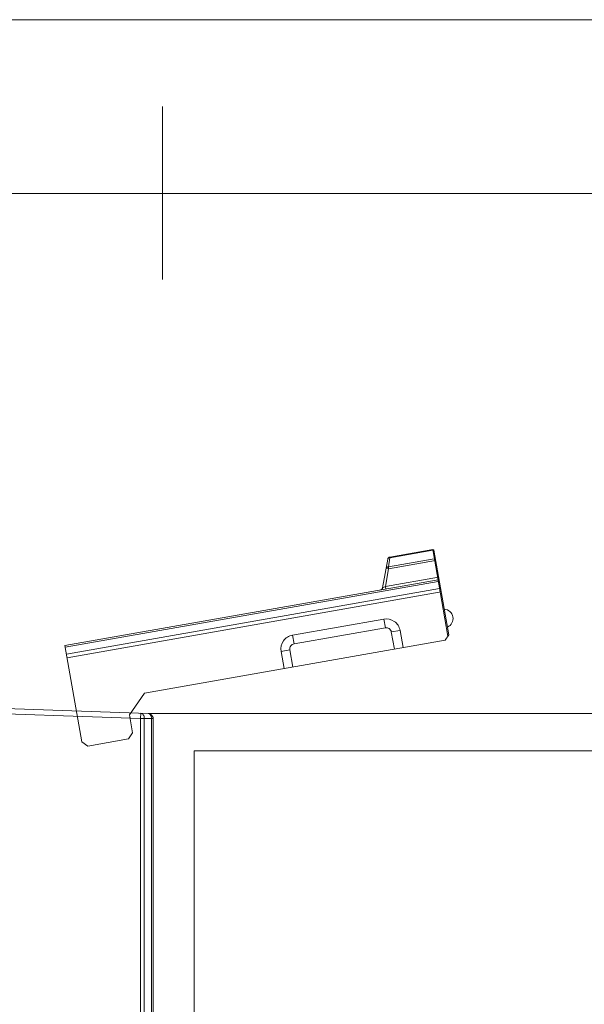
# Model space of a CAD drawing. Header units: millimetres. Extents: x -371 to 373, y -280 to 256.
# Tile 79 of 103: x -22 to 33, y 160 to 256. Entities that reach past the tile are written whole.
import ezdxf
from ezdxf.lldxf.tags import DXFTag

# ---------------------------------------------------------------- set-up
doc = ezdxf.new("R2010")
doc.units = ezdxf.units.MM
doc.header["$MEASUREMENT"] = 0
doc.layers.add('layer 1', color=7, linetype='Continuous')
tags = doc.linetypes.add('New Line123', pattern=[1.5, 1, -0.5]).pattern_tags.tags
tags[6:7] = [DXFTag(74, 4), DXFTag(75, 0), DXFTag(340, '0'), DXFTag(46, 1.0), DXFTag(50, 0.0), DXFTag(44, 0.0), DXFTag(45, 0.0)]
tags[4:5] = [DXFTag(74, 4), DXFTag(75, 0), DXFTag(340, '0'), DXFTag(46, 1.0), DXFTag(50, 0.0), DXFTag(44, 0.0), DXFTag(45, 0.0)]
tags = doc.linetypes.add('New Line129', pattern=[0.8, 0.5, -0.3]).pattern_tags.tags
tags[6:7] = [DXFTag(74, 4), DXFTag(75, 0), DXFTag(340, '0'), DXFTag(46, 1.0), DXFTag(50, 0.0), DXFTag(44, 0.0), DXFTag(45, 0.0)]
tags[4:5] = [DXFTag(74, 4), DXFTag(75, 0), DXFTag(340, '0'), DXFTag(46, 1.0), DXFTag(50, 0.0), DXFTag(44, 0.0), DXFTag(45, 0.0)]
tags = doc.linetypes.add('New Line13', pattern=[1.5, 1, -0.5]).pattern_tags.tags
tags[6:7] = [DXFTag(74, 4), DXFTag(75, 0), DXFTag(340, '0'), DXFTag(46, 1.0), DXFTag(50, 0.0), DXFTag(44, 0.0), DXFTag(45, 0.0)]
tags[4:5] = [DXFTag(74, 4), DXFTag(75, 0), DXFTag(340, '0'), DXFTag(46, 1.0), DXFTag(50, 0.0), DXFTag(44, 0.0), DXFTag(45, 0.0)]
tags = doc.linetypes.add('New Line130', pattern=[0.8, 0.5, -0.3]).pattern_tags.tags
tags[6:7] = [DXFTag(74, 4), DXFTag(75, 0), DXFTag(340, '0'), DXFTag(46, 1.0), DXFTag(50, 0.0), DXFTag(44, 0.0), DXFTag(45, 0.0)]
tags[4:5] = [DXFTag(74, 4), DXFTag(75, 0), DXFTag(340, '0'), DXFTag(46, 1.0), DXFTag(50, 0.0), DXFTag(44, 0.0), DXFTag(45, 0.0)]
tags = doc.linetypes.add('New Line131', pattern=[0.8, 0.5, -0.3]).pattern_tags.tags
tags[6:7] = [DXFTag(74, 4), DXFTag(75, 0), DXFTag(340, '0'), DXFTag(46, 1.0), DXFTag(50, 0.0), DXFTag(44, 0.0), DXFTag(45, 0.0)]
tags[4:5] = [DXFTag(74, 4), DXFTag(75, 0), DXFTag(340, '0'), DXFTag(46, 1.0), DXFTag(50, 0.0), DXFTag(44, 0.0), DXFTag(45, 0.0)]
tags = doc.linetypes.add('New Line132', pattern=[0.8, 0.5, -0.3]).pattern_tags.tags
tags[6:7] = [DXFTag(74, 4), DXFTag(75, 0), DXFTag(340, '0'), DXFTag(46, 1.0), DXFTag(50, 0.0), DXFTag(44, 0.0), DXFTag(45, 0.0)]
tags[4:5] = [DXFTag(74, 4), DXFTag(75, 0), DXFTag(340, '0'), DXFTag(46, 1.0), DXFTag(50, 0.0), DXFTag(44, 0.0), DXFTag(45, 0.0)]
tags = doc.linetypes.add('New Line133', pattern=[0.8, 0.5, -0.3]).pattern_tags.tags
tags[6:7] = [DXFTag(74, 4), DXFTag(75, 0), DXFTag(340, '0'), DXFTag(46, 1.0), DXFTag(50, 0.0), DXFTag(44, 0.0), DXFTag(45, 0.0)]
tags[4:5] = [DXFTag(74, 4), DXFTag(75, 0), DXFTag(340, '0'), DXFTag(46, 1.0), DXFTag(50, 0.0), DXFTag(44, 0.0), DXFTag(45, 0.0)]
tags = doc.linetypes.add('New Line134', pattern=[0.8, 0.5, -0.3]).pattern_tags.tags
tags[6:7] = [DXFTag(74, 4), DXFTag(75, 0), DXFTag(340, '0'), DXFTag(46, 1.0), DXFTag(50, 0.0), DXFTag(44, 0.0), DXFTag(45, 0.0)]
tags[4:5] = [DXFTag(74, 4), DXFTag(75, 0), DXFTag(340, '0'), DXFTag(46, 1.0), DXFTag(50, 0.0), DXFTag(44, 0.0), DXFTag(45, 0.0)]
tags = doc.linetypes.add('New Line135', pattern=[0.8, 0.5, -0.3]).pattern_tags.tags
tags[6:7] = [DXFTag(74, 4), DXFTag(75, 0), DXFTag(340, '0'), DXFTag(46, 1.0), DXFTag(50, 0.0), DXFTag(44, 0.0), DXFTag(45, 0.0)]
tags[4:5] = [DXFTag(74, 4), DXFTag(75, 0), DXFTag(340, '0'), DXFTag(46, 1.0), DXFTag(50, 0.0), DXFTag(44, 0.0), DXFTag(45, 0.0)]
tags = doc.linetypes.add('New Line136', pattern=[0.8, 0.5, -0.3]).pattern_tags.tags
tags[6:7] = [DXFTag(74, 4), DXFTag(75, 0), DXFTag(340, '0'), DXFTag(46, 1.0), DXFTag(50, 0.0), DXFTag(44, 0.0), DXFTag(45, 0.0)]
tags[4:5] = [DXFTag(74, 4), DXFTag(75, 0), DXFTag(340, '0'), DXFTag(46, 1.0), DXFTag(50, 0.0), DXFTag(44, 0.0), DXFTag(45, 0.0)]
tags = doc.linetypes.add('New Line137', pattern=[0.8, 0.5, -0.3]).pattern_tags.tags
tags[6:7] = [DXFTag(74, 4), DXFTag(75, 0), DXFTag(340, '0'), DXFTag(46, 1.0), DXFTag(50, 0.0), DXFTag(44, 0.0), DXFTag(45, 0.0)]
tags[4:5] = [DXFTag(74, 4), DXFTag(75, 0), DXFTag(340, '0'), DXFTag(46, 1.0), DXFTag(50, 0.0), DXFTag(44, 0.0), DXFTag(45, 0.0)]
tags = doc.linetypes.add('New Line138', pattern=[0.8, 0.5, -0.3]).pattern_tags.tags
tags[6:7] = [DXFTag(74, 4), DXFTag(75, 0), DXFTag(340, '0'), DXFTag(46, 1.0), DXFTag(50, 0.0), DXFTag(44, 0.0), DXFTag(45, 0.0)]
tags[4:5] = [DXFTag(74, 4), DXFTag(75, 0), DXFTag(340, '0'), DXFTag(46, 1.0), DXFTag(50, 0.0), DXFTag(44, 0.0), DXFTag(45, 0.0)]
tags = doc.linetypes.add('New Line139', pattern=[0.8, 0.5, -0.3]).pattern_tags.tags
tags[6:7] = [DXFTag(74, 4), DXFTag(75, 0), DXFTag(340, '0'), DXFTag(46, 1.0), DXFTag(50, 0.0), DXFTag(44, 0.0), DXFTag(45, 0.0)]
tags[4:5] = [DXFTag(74, 4), DXFTag(75, 0), DXFTag(340, '0'), DXFTag(46, 1.0), DXFTag(50, 0.0), DXFTag(44, 0.0), DXFTag(45, 0.0)]
tags = doc.linetypes.add('New Line140', pattern=[0.8, 0.5, -0.3]).pattern_tags.tags
tags[6:7] = [DXFTag(74, 4), DXFTag(75, 0), DXFTag(340, '0'), DXFTag(46, 1.0), DXFTag(50, 0.0), DXFTag(44, 0.0), DXFTag(45, 0.0)]
tags[4:5] = [DXFTag(74, 4), DXFTag(75, 0), DXFTag(340, '0'), DXFTag(46, 1.0), DXFTag(50, 0.0), DXFTag(44, 0.0), DXFTag(45, 0.0)]
tags = doc.linetypes.add('New Line141', pattern=[0.8, 0.5, -0.3]).pattern_tags.tags
tags[6:7] = [DXFTag(74, 4), DXFTag(75, 0), DXFTag(340, '0'), DXFTag(46, 1.0), DXFTag(50, 0.0), DXFTag(44, 0.0), DXFTag(45, 0.0)]
tags[4:5] = [DXFTag(74, 4), DXFTag(75, 0), DXFTag(340, '0'), DXFTag(46, 1.0), DXFTag(50, 0.0), DXFTag(44, 0.0), DXFTag(45, 0.0)]
tags = doc.linetypes.add('New Line142', pattern=[0.8, 0.5, -0.3]).pattern_tags.tags
tags[6:7] = [DXFTag(74, 4), DXFTag(75, 0), DXFTag(340, '0'), DXFTag(46, 1.0), DXFTag(50, 0.0), DXFTag(44, 0.0), DXFTag(45, 0.0)]
tags[4:5] = [DXFTag(74, 4), DXFTag(75, 0), DXFTag(340, '0'), DXFTag(46, 1.0), DXFTag(50, 0.0), DXFTag(44, 0.0), DXFTag(45, 0.0)]
tags = doc.linetypes.add('New Line143', pattern=[0.8, 0.5, -0.3]).pattern_tags.tags
tags[6:7] = [DXFTag(74, 4), DXFTag(75, 0), DXFTag(340, '0'), DXFTag(46, 1.0), DXFTag(50, 0.0), DXFTag(44, 0.0), DXFTag(45, 0.0)]
tags[4:5] = [DXFTag(74, 4), DXFTag(75, 0), DXFTag(340, '0'), DXFTag(46, 1.0), DXFTag(50, 0.0), DXFTag(44, 0.0), DXFTag(45, 0.0)]
tags = doc.linetypes.add('New Line144', pattern=[0.8, 0.5, -0.3]).pattern_tags.tags
tags[6:7] = [DXFTag(74, 4), DXFTag(75, 0), DXFTag(340, '0'), DXFTag(46, 1.0), DXFTag(50, 0.0), DXFTag(44, 0.0), DXFTag(45, 0.0)]
tags[4:5] = [DXFTag(74, 4), DXFTag(75, 0), DXFTag(340, '0'), DXFTag(46, 1.0), DXFTag(50, 0.0), DXFTag(44, 0.0), DXFTag(45, 0.0)]
tags = doc.linetypes.add('New Line145', pattern=[0.7, 0.2, -0.5]).pattern_tags.tags
tags[6:7] = [DXFTag(74, 4), DXFTag(75, 0), DXFTag(340, '0'), DXFTag(46, 1.0), DXFTag(50, 0.0), DXFTag(44, 0.0), DXFTag(45, 0.0)]
tags[4:5] = [DXFTag(74, 4), DXFTag(75, 0), DXFTag(340, '0'), DXFTag(46, 1.0), DXFTag(50, 0.0), DXFTag(44, 0.0), DXFTag(45, 0.0)]
tags = doc.linetypes.add('New Line146', pattern=[0.8, 0.5, -0.3]).pattern_tags.tags
tags[6:7] = [DXFTag(74, 4), DXFTag(75, 0), DXFTag(340, '0'), DXFTag(46, 1.0), DXFTag(50, 0.0), DXFTag(44, 0.0), DXFTag(45, 0.0)]
tags[4:5] = [DXFTag(74, 4), DXFTag(75, 0), DXFTag(340, '0'), DXFTag(46, 1.0), DXFTag(50, 0.0), DXFTag(44, 0.0), DXFTag(45, 0.0)]
tags = doc.linetypes.add('New Line147', pattern=[0.7, 0.2, -0.5]).pattern_tags.tags
tags[6:7] = [DXFTag(74, 4), DXFTag(75, 0), DXFTag(340, '0'), DXFTag(46, 1.0), DXFTag(50, 0.0), DXFTag(44, 0.0), DXFTag(45, 0.0)]
tags[4:5] = [DXFTag(74, 4), DXFTag(75, 0), DXFTag(340, '0'), DXFTag(46, 1.0), DXFTag(50, 0.0), DXFTag(44, 0.0), DXFTag(45, 0.0)]
tags = doc.linetypes.add('New Line148', pattern=[0.8, 0.5, -0.3]).pattern_tags.tags
tags[6:7] = [DXFTag(74, 4), DXFTag(75, 0), DXFTag(340, '0'), DXFTag(46, 1.0), DXFTag(50, 0.0), DXFTag(44, 0.0), DXFTag(45, 0.0)]
tags[4:5] = [DXFTag(74, 4), DXFTag(75, 0), DXFTag(340, '0'), DXFTag(46, 1.0), DXFTag(50, 0.0), DXFTag(44, 0.0), DXFTag(45, 0.0)]
tags = doc.linetypes.add('New Line149', pattern=[0.8, 0.5, -0.3]).pattern_tags.tags
tags[6:7] = [DXFTag(74, 4), DXFTag(75, 0), DXFTag(340, '0'), DXFTag(46, 1.0), DXFTag(50, 0.0), DXFTag(44, 0.0), DXFTag(45, 0.0)]
tags[4:5] = [DXFTag(74, 4), DXFTag(75, 0), DXFTag(340, '0'), DXFTag(46, 1.0), DXFTag(50, 0.0), DXFTag(44, 0.0), DXFTag(45, 0.0)]
tags = doc.linetypes.add('New Line150', pattern=[0.8, 0.5, -0.3]).pattern_tags.tags
tags[6:7] = [DXFTag(74, 4), DXFTag(75, 0), DXFTag(340, '0'), DXFTag(46, 1.0), DXFTag(50, 0.0), DXFTag(44, 0.0), DXFTag(45, 0.0)]
tags[4:5] = [DXFTag(74, 4), DXFTag(75, 0), DXFTag(340, '0'), DXFTag(46, 1.0), DXFTag(50, 0.0), DXFTag(44, 0.0), DXFTag(45, 0.0)]
tags = doc.linetypes.add('New Line151', pattern=[0.8, 0.5, -0.3]).pattern_tags.tags
tags[6:7] = [DXFTag(74, 4), DXFTag(75, 0), DXFTag(340, '0'), DXFTag(46, 1.0), DXFTag(50, 0.0), DXFTag(44, 0.0), DXFTag(45, 0.0)]
tags[4:5] = [DXFTag(74, 4), DXFTag(75, 0), DXFTag(340, '0'), DXFTag(46, 1.0), DXFTag(50, 0.0), DXFTag(44, 0.0), DXFTag(45, 0.0)]
tags = doc.linetypes.add('New Line152', pattern=[0.8, 0.5, -0.3]).pattern_tags.tags
tags[6:7] = [DXFTag(74, 4), DXFTag(75, 0), DXFTag(340, '0'), DXFTag(46, 1.0), DXFTag(50, 0.0), DXFTag(44, 0.0), DXFTag(45, 0.0)]
tags[4:5] = [DXFTag(74, 4), DXFTag(75, 0), DXFTag(340, '0'), DXFTag(46, 1.0), DXFTag(50, 0.0), DXFTag(44, 0.0), DXFTag(45, 0.0)]
tags = doc.linetypes.add('New Line153', pattern=[0.8, 0.5, -0.3]).pattern_tags.tags
tags[6:7] = [DXFTag(74, 4), DXFTag(75, 0), DXFTag(340, '0'), DXFTag(46, 1.0), DXFTag(50, 0.0), DXFTag(44, 0.0), DXFTag(45, 0.0)]
tags[4:5] = [DXFTag(74, 4), DXFTag(75, 0), DXFTag(340, '0'), DXFTag(46, 1.0), DXFTag(50, 0.0), DXFTag(44, 0.0), DXFTag(45, 0.0)]
tags = doc.linetypes.add('New Line154', pattern=[0.8, 0.5, -0.3]).pattern_tags.tags
tags[6:7] = [DXFTag(74, 4), DXFTag(75, 0), DXFTag(340, '0'), DXFTag(46, 1.0), DXFTag(50, 0.0), DXFTag(44, 0.0), DXFTag(45, 0.0)]
tags[4:5] = [DXFTag(74, 4), DXFTag(75, 0), DXFTag(340, '0'), DXFTag(46, 1.0), DXFTag(50, 0.0), DXFTag(44, 0.0), DXFTag(45, 0.0)]
tags = doc.linetypes.add('New Line155', pattern=[0.8, 0.5, -0.3]).pattern_tags.tags
tags[6:7] = [DXFTag(74, 4), DXFTag(75, 0), DXFTag(340, '0'), DXFTag(46, 1.0), DXFTag(50, 0.0), DXFTag(44, 0.0), DXFTag(45, 0.0)]
tags[4:5] = [DXFTag(74, 4), DXFTag(75, 0), DXFTag(340, '0'), DXFTag(46, 1.0), DXFTag(50, 0.0), DXFTag(44, 0.0), DXFTag(45, 0.0)]
tags = doc.linetypes.add('New Line156', pattern=[0.8, 0.5, -0.3]).pattern_tags.tags
tags[6:7] = [DXFTag(74, 4), DXFTag(75, 0), DXFTag(340, '0'), DXFTag(46, 1.0), DXFTag(50, 0.0), DXFTag(44, 0.0), DXFTag(45, 0.0)]
tags[4:5] = [DXFTag(74, 4), DXFTag(75, 0), DXFTag(340, '0'), DXFTag(46, 1.0), DXFTag(50, 0.0), DXFTag(44, 0.0), DXFTag(45, 0.0)]
tags = doc.linetypes.add('New Line157', pattern=[0.8, 0.5, -0.3]).pattern_tags.tags
tags[6:7] = [DXFTag(74, 4), DXFTag(75, 0), DXFTag(340, '0'), DXFTag(46, 1.0), DXFTag(50, 0.0), DXFTag(44, 0.0), DXFTag(45, 0.0)]
tags[4:5] = [DXFTag(74, 4), DXFTag(75, 0), DXFTag(340, '0'), DXFTag(46, 1.0), DXFTag(50, 0.0), DXFTag(44, 0.0), DXFTag(45, 0.0)]
tags = doc.linetypes.add('New Line158', pattern=[0.8, 0.5, -0.3]).pattern_tags.tags
tags[6:7] = [DXFTag(74, 4), DXFTag(75, 0), DXFTag(340, '0'), DXFTag(46, 1.0), DXFTag(50, 0.0), DXFTag(44, 0.0), DXFTag(45, 0.0)]
tags[4:5] = [DXFTag(74, 4), DXFTag(75, 0), DXFTag(340, '0'), DXFTag(46, 1.0), DXFTag(50, 0.0), DXFTag(44, 0.0), DXFTag(45, 0.0)]
tags = doc.linetypes.add('New Line159', pattern=[0.8, 0.5, -0.3]).pattern_tags.tags
tags[6:7] = [DXFTag(74, 4), DXFTag(75, 0), DXFTag(340, '0'), DXFTag(46, 1.0), DXFTag(50, 0.0), DXFTag(44, 0.0), DXFTag(45, 0.0)]
tags[4:5] = [DXFTag(74, 4), DXFTag(75, 0), DXFTag(340, '0'), DXFTag(46, 1.0), DXFTag(50, 0.0), DXFTag(44, 0.0), DXFTag(45, 0.0)]
tags = doc.linetypes.add('New Line160', pattern=[0.8, 0.5, -0.3]).pattern_tags.tags
tags[6:7] = [DXFTag(74, 4), DXFTag(75, 0), DXFTag(340, '0'), DXFTag(46, 1.0), DXFTag(50, 0.0), DXFTag(44, 0.0), DXFTag(45, 0.0)]
tags[4:5] = [DXFTag(74, 4), DXFTag(75, 0), DXFTag(340, '0'), DXFTag(46, 1.0), DXFTag(50, 0.0), DXFTag(44, 0.0), DXFTag(45, 0.0)]
tags = doc.linetypes.add('New Line161', pattern=[0.8, 0.5, -0.3]).pattern_tags.tags
tags[6:7] = [DXFTag(74, 4), DXFTag(75, 0), DXFTag(340, '0'), DXFTag(46, 1.0), DXFTag(50, 0.0), DXFTag(44, 0.0), DXFTag(45, 0.0)]
tags[4:5] = [DXFTag(74, 4), DXFTag(75, 0), DXFTag(340, '0'), DXFTag(46, 1.0), DXFTag(50, 0.0), DXFTag(44, 0.0), DXFTag(45, 0.0)]
tags = doc.linetypes.add('New Line162', pattern=[0.8, 0.5, -0.3]).pattern_tags.tags
tags[6:7] = [DXFTag(74, 4), DXFTag(75, 0), DXFTag(340, '0'), DXFTag(46, 1.0), DXFTag(50, 0.0), DXFTag(44, 0.0), DXFTag(45, 0.0)]
tags[4:5] = [DXFTag(74, 4), DXFTag(75, 0), DXFTag(340, '0'), DXFTag(46, 1.0), DXFTag(50, 0.0), DXFTag(44, 0.0), DXFTag(45, 0.0)]
tags = doc.linetypes.add('New Line163', pattern=[0.8, 0.5, -0.3]).pattern_tags.tags
tags[6:7] = [DXFTag(74, 4), DXFTag(75, 0), DXFTag(340, '0'), DXFTag(46, 1.0), DXFTag(50, 0.0), DXFTag(44, 0.0), DXFTag(45, 0.0)]
tags[4:5] = [DXFTag(74, 4), DXFTag(75, 0), DXFTag(340, '0'), DXFTag(46, 1.0), DXFTag(50, 0.0), DXFTag(44, 0.0), DXFTag(45, 0.0)]
tags = doc.linetypes.add('New Line164', pattern=[0.8, 0.5, -0.3]).pattern_tags.tags
tags[6:7] = [DXFTag(74, 4), DXFTag(75, 0), DXFTag(340, '0'), DXFTag(46, 1.0), DXFTag(50, 0.0), DXFTag(44, 0.0), DXFTag(45, 0.0)]
tags[4:5] = [DXFTag(74, 4), DXFTag(75, 0), DXFTag(340, '0'), DXFTag(46, 1.0), DXFTag(50, 0.0), DXFTag(44, 0.0), DXFTag(45, 0.0)]
tags = doc.linetypes.add('New Line165', pattern=[0.8, 0.5, -0.3]).pattern_tags.tags
tags[6:7] = [DXFTag(74, 4), DXFTag(75, 0), DXFTag(340, '0'), DXFTag(46, 1.0), DXFTag(50, 0.0), DXFTag(44, 0.0), DXFTag(45, 0.0)]
tags[4:5] = [DXFTag(74, 4), DXFTag(75, 0), DXFTag(340, '0'), DXFTag(46, 1.0), DXFTag(50, 0.0), DXFTag(44, 0.0), DXFTag(45, 0.0)]
tags = doc.linetypes.add('New Line166', pattern=[0.8, 0.5, -0.3]).pattern_tags.tags
tags[6:7] = [DXFTag(74, 4), DXFTag(75, 0), DXFTag(340, '0'), DXFTag(46, 1.0), DXFTag(50, 0.0), DXFTag(44, 0.0), DXFTag(45, 0.0)]
tags[4:5] = [DXFTag(74, 4), DXFTag(75, 0), DXFTag(340, '0'), DXFTag(46, 1.0), DXFTag(50, 0.0), DXFTag(44, 0.0), DXFTag(45, 0.0)]
tags = doc.linetypes.add('New Line167', pattern=[0.8, 0.5, -0.3]).pattern_tags.tags
tags[6:7] = [DXFTag(74, 4), DXFTag(75, 0), DXFTag(340, '0'), DXFTag(46, 1.0), DXFTag(50, 0.0), DXFTag(44, 0.0), DXFTag(45, 0.0)]
tags[4:5] = [DXFTag(74, 4), DXFTag(75, 0), DXFTag(340, '0'), DXFTag(46, 1.0), DXFTag(50, 0.0), DXFTag(44, 0.0), DXFTag(45, 0.0)]
tags = doc.linetypes.add('New Line168', pattern=[0.8, 0.5, -0.3]).pattern_tags.tags
tags[6:7] = [DXFTag(74, 4), DXFTag(75, 0), DXFTag(340, '0'), DXFTag(46, 1.0), DXFTag(50, 0.0), DXFTag(44, 0.0), DXFTag(45, 0.0)]
tags[4:5] = [DXFTag(74, 4), DXFTag(75, 0), DXFTag(340, '0'), DXFTag(46, 1.0), DXFTag(50, 0.0), DXFTag(44, 0.0), DXFTag(45, 0.0)]
tags = doc.linetypes.add('New Line169', pattern=[0.8, 0.5, -0.3]).pattern_tags.tags
tags[6:7] = [DXFTag(74, 4), DXFTag(75, 0), DXFTag(340, '0'), DXFTag(46, 1.0), DXFTag(50, 0.0), DXFTag(44, 0.0), DXFTag(45, 0.0)]
tags[4:5] = [DXFTag(74, 4), DXFTag(75, 0), DXFTag(340, '0'), DXFTag(46, 1.0), DXFTag(50, 0.0), DXFTag(44, 0.0), DXFTag(45, 0.0)]
tags = doc.linetypes.add('New Line170', pattern=[0.8, 0.5, -0.3]).pattern_tags.tags
tags[6:7] = [DXFTag(74, 4), DXFTag(75, 0), DXFTag(340, '0'), DXFTag(46, 1.0), DXFTag(50, 0.0), DXFTag(44, 0.0), DXFTag(45, 0.0)]
tags[4:5] = [DXFTag(74, 4), DXFTag(75, 0), DXFTag(340, '0'), DXFTag(46, 1.0), DXFTag(50, 0.0), DXFTag(44, 0.0), DXFTag(45, 0.0)]
tags = doc.linetypes.add('New Line171', pattern=[0.8, 0.5, -0.3]).pattern_tags.tags
tags[6:7] = [DXFTag(74, 4), DXFTag(75, 0), DXFTag(340, '0'), DXFTag(46, 1.0), DXFTag(50, 0.0), DXFTag(44, 0.0), DXFTag(45, 0.0)]
tags[4:5] = [DXFTag(74, 4), DXFTag(75, 0), DXFTag(340, '0'), DXFTag(46, 1.0), DXFTag(50, 0.0), DXFTag(44, 0.0), DXFTag(45, 0.0)]
tags = doc.linetypes.add('New Line172', pattern=[0.8, 0.5, -0.3]).pattern_tags.tags
tags[6:7] = [DXFTag(74, 4), DXFTag(75, 0), DXFTag(340, '0'), DXFTag(46, 1.0), DXFTag(50, 0.0), DXFTag(44, 0.0), DXFTag(45, 0.0)]
tags[4:5] = [DXFTag(74, 4), DXFTag(75, 0), DXFTag(340, '0'), DXFTag(46, 1.0), DXFTag(50, 0.0), DXFTag(44, 0.0), DXFTag(45, 0.0)]
tags = doc.linetypes.add('New Line173', pattern=[0.8, 0.5, -0.3]).pattern_tags.tags
tags[6:7] = [DXFTag(74, 4), DXFTag(75, 0), DXFTag(340, '0'), DXFTag(46, 1.0), DXFTag(50, 0.0), DXFTag(44, 0.0), DXFTag(45, 0.0)]
tags[4:5] = [DXFTag(74, 4), DXFTag(75, 0), DXFTag(340, '0'), DXFTag(46, 1.0), DXFTag(50, 0.0), DXFTag(44, 0.0), DXFTag(45, 0.0)]
tags = doc.linetypes.add('New Line174', pattern=[0.8, 0.5, -0.3]).pattern_tags.tags
tags[6:7] = [DXFTag(74, 4), DXFTag(75, 0), DXFTag(340, '0'), DXFTag(46, 1.0), DXFTag(50, 0.0), DXFTag(44, 0.0), DXFTag(45, 0.0)]
tags[4:5] = [DXFTag(74, 4), DXFTag(75, 0), DXFTag(340, '0'), DXFTag(46, 1.0), DXFTag(50, 0.0), DXFTag(44, 0.0), DXFTag(45, 0.0)]
tags = doc.linetypes.add('New Line175', pattern=[0.8, 0.5, -0.3]).pattern_tags.tags
tags[6:7] = [DXFTag(74, 4), DXFTag(75, 0), DXFTag(340, '0'), DXFTag(46, 1.0), DXFTag(50, 0.0), DXFTag(44, 0.0), DXFTag(45, 0.0)]
tags[4:5] = [DXFTag(74, 4), DXFTag(75, 0), DXFTag(340, '0'), DXFTag(46, 1.0), DXFTag(50, 0.0), DXFTag(44, 0.0), DXFTag(45, 0.0)]
tags = doc.linetypes.add('New Line176', pattern=[0.8, 0.5, -0.3]).pattern_tags.tags
tags[6:7] = [DXFTag(74, 4), DXFTag(75, 0), DXFTag(340, '0'), DXFTag(46, 1.0), DXFTag(50, 0.0), DXFTag(44, 0.0), DXFTag(45, 0.0)]
tags[4:5] = [DXFTag(74, 4), DXFTag(75, 0), DXFTag(340, '0'), DXFTag(46, 1.0), DXFTag(50, 0.0), DXFTag(44, 0.0), DXFTag(45, 0.0)]
tags = doc.linetypes.add('New Line177', pattern=[0.8, 0.5, -0.3]).pattern_tags.tags
tags[6:7] = [DXFTag(74, 4), DXFTag(75, 0), DXFTag(340, '0'), DXFTag(46, 1.0), DXFTag(50, 0.0), DXFTag(44, 0.0), DXFTag(45, 0.0)]
tags[4:5] = [DXFTag(74, 4), DXFTag(75, 0), DXFTag(340, '0'), DXFTag(46, 1.0), DXFTag(50, 0.0), DXFTag(44, 0.0), DXFTag(45, 0.0)]
tags = doc.linetypes.add('New Line178', pattern=[0.8, 0.5, -0.3]).pattern_tags.tags
tags[6:7] = [DXFTag(74, 4), DXFTag(75, 0), DXFTag(340, '0'), DXFTag(46, 1.0), DXFTag(50, 0.0), DXFTag(44, 0.0), DXFTag(45, 0.0)]
tags[4:5] = [DXFTag(74, 4), DXFTag(75, 0), DXFTag(340, '0'), DXFTag(46, 1.0), DXFTag(50, 0.0), DXFTag(44, 0.0), DXFTag(45, 0.0)]
tags = doc.linetypes.add('New Line179', pattern=[0.8, 0.5, -0.3]).pattern_tags.tags
tags[6:7] = [DXFTag(74, 4), DXFTag(75, 0), DXFTag(340, '0'), DXFTag(46, 1.0), DXFTag(50, 0.0), DXFTag(44, 0.0), DXFTag(45, 0.0)]
tags[4:5] = [DXFTag(74, 4), DXFTag(75, 0), DXFTag(340, '0'), DXFTag(46, 1.0), DXFTag(50, 0.0), DXFTag(44, 0.0), DXFTag(45, 0.0)]
tags = doc.linetypes.add('New Line180', pattern=[0.8, 0.5, -0.3]).pattern_tags.tags
tags[6:7] = [DXFTag(74, 4), DXFTag(75, 0), DXFTag(340, '0'), DXFTag(46, 1.0), DXFTag(50, 0.0), DXFTag(44, 0.0), DXFTag(45, 0.0)]
tags[4:5] = [DXFTag(74, 4), DXFTag(75, 0), DXFTag(340, '0'), DXFTag(46, 1.0), DXFTag(50, 0.0), DXFTag(44, 0.0), DXFTag(45, 0.0)]

msp = doc.modelspace()

# ---------------------------------------------------------------- linework, layer by layer
at = {"layer": 'layer 1', "color": 1, "lineweight": 5}
for points in [[(-370.7019, 255.9945), (-370.7019, 255.9945), (372.7678, 255.9945), (372.7678, 255.9945)], [(-370.7019, 255.9945), (-370.7019, 255.9945), (372.7678, 255.9945), (372.7678, 255.9945)], [(-370.7019, 255.9945), (-370.7019, 255.9945), (372.7678, 255.9945), (372.7678, 255.9945)], [(-7.8285, 247.546), (-7.8285, 247.546), (-7.8285, 230.7229), (-7.8285, 230.7229)], [(-7.8285, 247.546), (-7.8285, 247.546), (-7.8285, 230.7229), (-7.8285, 230.7229)], [(-7.8285, 247.546), (-7.8285, 247.546), (-7.8285, 230.7229), (-7.8285, 230.7229)]]:
    msp.add_open_spline(points, degree=3, dxfattribs=at)
at = {"layer": 'layer 1', "color": 5, "lineweight": 9}
msp.add_open_spline([(355.8708, 239.0974), (355.8708, 239.0974), (-353.8048, 239.0974), (-353.8048, 239.0974)], degree=3, dxfattribs=at)
at = {"layer": 'layer 1', "linetype": 'New Line152', "lineweight": 9}
msp.add_open_spline([(14.2458, 203.7599), (14.2458, 203.7599), (18.4065, 204.4935), (18.4065, 204.4935)], degree=3, dxfattribs=at)
at = {"layer": 'layer 1', "linetype": 'New Line151', "lineweight": 9}
msp.add_open_spline([(14.2585, 203.6878), (14.2585, 203.6878), (18.4192, 204.4214), (18.4192, 204.4214)], degree=3, dxfattribs=at)
at = {"layer": 'layer 1', "linetype": 'New Line164', "lineweight": 9}
msp.add_open_spline([(19.8912, 196.0734), (19.8912, 196.0734), (18.4065, 204.4935), (18.4065, 204.4935)], degree=3, dxfattribs=at)
at = {"layer": 'layer 1', "linetype": 'New Line171', "lineweight": 9}
msp.add_open_spline([(18.4065, 204.4935), (18.4065, 204.4935), (18.5224, 204.4124), (18.5224, 204.4124)], degree=3, dxfattribs=at)
at = {"layer": 'layer 1', "linetype": 'New Line169', "lineweight": 9}
msp.add_open_spline([(18.4192, 204.4214), (18.4192, 204.4214), (18.53, 204.3692), (18.53, 204.3692)], degree=3, dxfattribs=at)
at = {"layer": 'layer 1', "linetype": 'New Line165', "lineweight": 9}
msp.add_open_spline([(19.9723, 196.1893), (19.9723, 196.1893), (18.5224, 204.4124), (18.5224, 204.4124)], degree=3, dxfattribs=at)
at = {"layer": 'layer 1', "linetype": 'New Line133', "lineweight": 9}
msp.add_open_spline([(13.5494, 200.7578), (13.5494, 200.7578), (14.043, 203.5571), (14.043, 203.5571)], degree=3, dxfattribs=at)
at = {"layer": 'layer 1', "linetype": 'New Line178', "lineweight": 9}
msp.add_open_spline([(14.2458, 203.7599), (14.1423, 203.7416), (14.0612, 203.6606), (14.043, 203.5571)], degree=3, dxfattribs=at)
at = {"layer": 'layer 1', "linetype": 'New Line180', "lineweight": 9}
msp.add_open_spline([(14.043, 203.5571), (14.0463, 203.5759), (14.0546, 203.5941), (14.0661, 203.6096), (14.0661, 203.6096), (14.0788, 203.6268), (14.0953, 203.6407), (14.1135, 203.6517), (14.1135, 203.6517), (14.1341, 203.6642), (14.1567, 203.6729), (14.18, 203.6787), (14.18, 203.6787), (14.2057, 203.6851), (14.2322, 203.6879), (14.2585, 203.6878)], degree=3, knots=[0, 0, 0, 0, 0.2, 0.2, 0.2, 0.2, 0.4, 0.4, 0.4, 0.4, 0.6, 0.6, 0.6, 0.6, 1, 1, 1, 1], dxfattribs=at)
at = {"layer": 'layer 1', "linetype": 'New Line134', "lineweight": 9}
msp.add_open_spline([(14.1008, 202.7932), (14.1008, 202.7932), (14.2585, 203.6878), (14.2585, 203.6878)], degree=3, dxfattribs=at)
at = {"layer": 'layer 1', "linetype": 'New Line150', "lineweight": 9}
msp.add_open_spline([(18.5675, 203.5808), (18.5675, 203.5808), (14.1008, 202.7932), (14.1008, 202.7932)], degree=3, dxfattribs=at)
at = {"layer": 'layer 1', "linetype": 'New Line149', "lineweight": 9}
msp.add_open_spline([(14.1315, 202.6192), (14.1315, 202.6192), (18.6966, 203.4241), (18.6966, 203.4241)], degree=3, dxfattribs=at)
at = {"layer": 'layer 1', "linetype": 'New Line163', "lineweight": 9}
msp.add_open_spline([(14.2585, 203.6878), (14.2585, 203.6878), (14.2458, 203.7599), (14.2458, 203.7599)], degree=3, dxfattribs=at)
at = {"layer": 'layer 1', "linetype": 'New Line168', "lineweight": 9}
msp.add_open_spline([(18.5675, 203.5808), (18.5675, 203.5808), (18.6782, 203.5286), (18.6782, 203.5286)], degree=3, dxfattribs=at)
at = {"layer": 'layer 1', "linetype": 'New Line135', "lineweight": 9}
msp.add_open_spline([(13.8272, 200.8937), (13.8272, 200.8937), (14.1315, 202.6192), (14.1315, 202.6192)], degree=3, dxfattribs=at)
at = {"layer": 'layer 1', "linetype": 'New Line179', "lineweight": 9}
msp.add_open_spline([(14.1008, 202.7932), (14.0744, 202.7934), (14.048, 202.7906), (14.0223, 202.7842), (14.0223, 202.7842), (13.999, 202.7784), (13.9763, 202.7696), (13.9557, 202.7572), (13.9557, 202.7572), (13.9376, 202.7461), (13.921, 202.7322), (13.9083, 202.7151), (13.9083, 202.7151), (13.8969, 202.6996), (13.8886, 202.6814), (13.8852, 202.6626)], degree=3, knots=[0, 0, 0, 0, 0.2, 0.2, 0.2, 0.2, 0.4, 0.4, 0.4, 0.4, 0.6, 0.6, 0.6, 0.6, 1, 1, 1, 1], dxfattribs=at)
at = {"layer": 'layer 1', "linetype": 'New Line160', "lineweight": 9}
msp.add_open_spline([(13.8852, 202.6626), (13.8852, 202.6626), (14.1315, 202.6192), (14.1315, 202.6192)], degree=3, dxfattribs=at)
at = {"layer": 'layer 1', "linetype": 'New Line161', "lineweight": 9}
msp.add_open_spline([(14.1315, 202.6192), (14.1315, 202.6192), (14.1008, 202.7932), (14.1008, 202.7932)], degree=3, dxfattribs=at)
at = {"layer": 'layer 1', "linetype": 'New Line147', "lineweight": 9}
msp.add_open_spline([(-17.3134, 195.1489), (-17.3134, 195.1489), (18.9275, 201.5391), (18.9275, 201.5391)], degree=3, dxfattribs=at)
at = {"layer": 'layer 1', "linetype": 'New Line146', "lineweight": 9}
msp.add_open_spline([(-17.288, 195.0046), (-17.288, 195.0046), (18.9529, 201.3949), (18.9529, 201.3949)], degree=3, dxfattribs=at)
at = {"layer": 'layer 1', "linetype": 'New Line148', "lineweight": 9}
msp.add_open_spline([(13.8272, 200.8937), (13.8272, 200.8937), (18.9825, 201.8027), (18.9825, 201.8027)], degree=3, dxfattribs=at)
at = {"layer": 'layer 1', "linetype": 'New Line170', "lineweight": 9}
msp.add_open_spline([(18.9275, 201.5391), (18.9275, 201.5391), (19.0433, 201.458), (19.0433, 201.458)], degree=3, dxfattribs=at)
at = {"layer": 'layer 1', "linetype": 'New Line167', "lineweight": 9}
msp.add_open_spline([(18.9529, 201.3949), (18.9529, 201.3949), (19.0637, 201.3426), (19.0637, 201.3426)], degree=3, dxfattribs=at)
at = {"layer": 'layer 1', "linetype": 'New Line145', "lineweight": 9}
msp.add_open_spline([(19.0757, 200.6985), (19.0757, 200.6985), (-17.1652, 194.3083), (-17.1652, 194.3083)], degree=3, dxfattribs=at)
at = {"layer": 'layer 1', "linetype": 'New Line144', "lineweight": 9}
msp.add_open_spline([(-17.1038, 193.9601), (-17.1038, 193.9601), (19.2356, 200.3677), (19.2356, 200.3677)], degree=3, dxfattribs=at)
at = {"layer": 'layer 1', "linetype": 'New Line177', "lineweight": 9}
msp.add_open_spline([(13.3466, 200.5551), (13.4501, 200.5733), (13.5311, 200.6543), (13.5494, 200.7578)], degree=3, dxfattribs=at)
at = {"layer": 'layer 1', "linetype": 'New Line129', "lineweight": 9}
msp.add_open_spline([(13.8272, 200.8937), (13.8272, 200.8937), (13.5494, 200.7578), (13.5494, 200.7578)], degree=3, dxfattribs=at)
at = {"layer": 'layer 1', "linetype": 'New Line159', "lineweight": 9}
msp.add_open_spline([(13.8272, 200.8937), (13.8272, 200.8937), (13.8706, 200.6475), (13.8706, 200.6475)], degree=3, dxfattribs=at)
at = {"layer": 'layer 1', "linetype": 'New Line166', "lineweight": 9}
msp.add_open_spline([(19.0757, 200.6985), (19.0757, 200.6985), (19.1865, 200.6463), (19.1865, 200.6463)], degree=3, dxfattribs=at)
at = {"layer": 'layer 1', "linetype": 'New Line174', "lineweight": 9}
msp.add_open_spline([(19.84, 196.9508), (20.2263, 197.1145), (20.4483, 197.5235), (20.375, 197.9367), (20.375, 197.9367), (20.3017, 198.3499), (19.9526, 198.6576), (19.5334, 198.6784)], degree=3, knots=[0, 0, 0, 0, 0.3333333, 0.3333333, 0.3333333, 0.3333333, 1, 1, 1, 1], dxfattribs=at)
at = {"layer": 'layer 1', "linetype": 'New Line143', "lineweight": 9}
msp.add_open_spline([(4.7952, 196.1695), (4.7952, 196.1695), (13.6585, 197.7324), (13.6585, 197.7324)], degree=3, dxfattribs=at)
at = {"layer": 'layer 1', "linetype": 'New Line172', "lineweight": 9}
msp.add_open_spline([(15.2409, 196.6243), (15.178, 196.9811), (14.976, 197.2983), (14.6792, 197.5061), (14.6792, 197.5061), (14.3824, 197.7139), (14.0153, 197.7953), (13.6585, 197.7324)], degree=3, knots=[0, 0, 0, 0, 0.3333333, 0.3333333, 0.3333333, 0.3333333, 1, 1, 1, 1], dxfattribs=at)
at = {"layer": 'layer 1', "linetype": 'New Line157', "lineweight": 9}
msp.add_open_spline([(13.6585, 197.7324), (13.6585, 197.7324), (13.8088, 196.8795), (13.8088, 196.8795)], degree=3, dxfattribs=at)
at = {"layer": 'layer 1', "linetype": 'New Line142', "lineweight": 9}
msp.add_open_spline([(4.9456, 195.3167), (4.9456, 195.3167), (13.8088, 196.8795), (13.8088, 196.8795)], degree=3, dxfattribs=at)
at = {"layer": 'layer 1', "linetype": 'New Line175', "lineweight": 9}
msp.add_open_spline([(14.3881, 196.4739), (14.365, 196.6045), (14.2911, 196.7206), (14.1825, 196.7967), (14.1825, 196.7967), (14.0738, 196.8727), (13.9394, 196.9025), (13.8088, 196.8795)], degree=3, knots=[0, 0, 0, 0, 0.3333333, 0.3333333, 0.3333333, 0.3333333, 1, 1, 1, 1], dxfattribs=at)
at = {"layer": 'layer 1', "linetype": 'New Line140', "lineweight": 9}
msp.add_open_spline([(15.2409, 196.6243), (15.2409, 196.6243), (14.3881, 196.4739), (14.3881, 196.4739)], degree=3, dxfattribs=at)
at = {"layer": 'layer 1', "linetype": 'New Line158', "lineweight": 9}
msp.add_open_spline([(14.3881, 196.4739), (14.3881, 196.4739), (14.6833, 194.7997), (14.6833, 194.7997)], degree=3, dxfattribs=at)
at = {"layer": 'layer 1', "linetype": 'New Line162', "lineweight": 9}
msp.add_open_spline([(15.2409, 196.6243), (15.2409, 196.6243), (15.5361, 194.9501), (15.5361, 194.9501)], degree=3, dxfattribs=at)
at = {"layer": 'layer 1', "linetype": 'New Line139', "lineweight": 9}
msp.add_open_spline([(19.6073, 195.668), (19.6073, 195.668), (-9.5922, 190.5193), (-9.5922, 190.5193)], degree=3, dxfattribs=at)
at = {"layer": 'layer 1', "linetype": 'New Line173', "lineweight": 9}
msp.add_open_spline([(4.7952, 196.1695), (4.4384, 196.1066), (4.1212, 195.9045), (3.9134, 195.6078), (3.9134, 195.6078), (3.7056, 195.311), (3.6242, 194.9438), (3.6871, 194.587)], degree=3, knots=[0, 0, 0, 0, 0.3333333, 0.3333333, 0.3333333, 0.3333333, 1, 1, 1, 1], dxfattribs=at)
at = {"layer": 'layer 1', "linetype": 'New Line176', "lineweight": 9}
msp.add_open_spline([(4.9456, 195.3167), (4.815, 195.2936), (4.6989, 195.2197), (4.6228, 195.111), (4.6228, 195.111), (4.5468, 195.0024), (4.517, 194.868), (4.54, 194.7374)], degree=3, knots=[0, 0, 0, 0, 0.3333333, 0.3333333, 0.3333333, 0.3333333, 1, 1, 1, 1], dxfattribs=at)
at = {"layer": 'layer 1', "linetype": 'New Line156', "lineweight": 9}
msp.add_open_spline([(4.7952, 196.1695), (4.7952, 196.1695), (4.9456, 195.3167), (4.9456, 195.3167)], degree=3, dxfattribs=at)
at = {"layer": 'layer 1', "linetype": 'New Line132', "lineweight": 9}
msp.add_open_spline([(19.6073, 195.668), (19.6073, 195.668), (19.9723, 196.1893), (19.9723, 196.1893)], degree=3, dxfattribs=at)
at = {"layer": 'layer 1', "linetype": 'New Line137', "lineweight": 9}
msp.add_open_spline([(-15.6638, 185.7932), (-15.6638, 185.7932), (-17.3134, 195.1489), (-17.3134, 195.1489)], degree=3, dxfattribs=at)
at = {"layer": 'layer 1', "linetype": 'New Line141', "lineweight": 9}
msp.add_open_spline([(3.6871, 194.587), (3.6871, 194.587), (4.54, 194.7374), (4.54, 194.7374)], degree=3, dxfattribs=at)
at = {"layer": 'layer 1', "linetype": 'New Line154', "lineweight": 9}
msp.add_open_spline([(3.9823, 192.9129), (3.9823, 192.9129), (3.6871, 194.587), (3.6871, 194.587)], degree=3, dxfattribs=at)
at = {"layer": 'layer 1', "linetype": 'New Line155', "lineweight": 9}
msp.add_open_spline([(4.8352, 193.0633), (4.8352, 193.0633), (4.54, 194.7374), (4.54, 194.7374)], degree=3, dxfattribs=at)
at = {"layer": 'layer 1', "linetype": 'New Line130', "lineweight": 9}
msp.add_open_spline([(-11.0523, 188.4341), (-11.0523, 188.4341), (-9.5922, 190.5193), (-9.5922, 190.5193)], degree=3, dxfattribs=at)
at = {"layer": 'layer 1', "lineweight": 9}
for points in [[(-28.7003, 189.2262), (-28.7003, 189.2262), (-9.2329, 188.5464), (-9.2329, 188.5464)], [(-9.9574, 188.0714), (-9.9574, 188.0714), (-28.7003, 188.7259), (-28.7003, 188.7259)], [(-9.94, 188.5711), (-9.94, 188.5711), (-9.9574, 188.0714), (-9.9574, 188.0714)], [(-9.9574, 188.0714), (-9.9574, 188.0714), (-9.6039, 188.0714), (-9.6039, 188.0714)], [(-9.9574, 188.0714), (-9.9574, 188.0714), (-9.9574, 20.381), (-9.9574, 20.381)], [(-9.581, 188.0786), (-9.581, 188.0786), (-9.9346, 188.0786), (-9.9346, 188.0786)], [(-9.6039, 188.0591), (-9.6039, 188.0591), (-8.8968, 188.0591), (-8.8968, 188.0591)], [(-9.6039, 20.3934), (-9.6039, 20.3934), (-9.6039, 188.0591), (-9.6039, 188.0591)], [(-8.8739, 188.0662), (-8.8739, 188.0662), (-9.581, 188.0662), (-9.581, 188.0662)], [(-8.7503, 188.0467), (-8.7503, 188.3161), (-8.9637, 188.537), (-9.2329, 188.5464)], [(-9.0823, 188.5324), (-9.0823, 188.5324), (-9.21, 188.5536), (-9.21, 188.5536)], [(-8.8968, 188.0591), (-8.8968, 188.0591), (-8.8968, 20.3934), (-8.8968, 20.3934)], [(-8.8968, 188.0467), (-8.8968, 188.0467), (-8.7503, 188.0467), (-8.7503, 188.0467)], [(-8.7275, 188.0539), (-8.7275, 188.0539), (-8.8739, 188.0539), (-8.8739, 188.0539)], [(-8.7503, 20.4057), (-8.7503, 20.4057), (-8.7503, 188.1862), (-8.7503, 188.1862)]]:
    msp.add_open_spline(points, degree=3, dxfattribs=at)
for points in [[(-9.6039, 188.0683), (-9.6027, 188.1319), (-9.6097, 188.196), (-9.6261, 188.2577), (-9.6261, 188.2577), (-9.6413, 188.3149), (-9.6646, 188.37), (-9.6975, 188.4194), (-9.6975, 188.4194), (-9.7265, 188.4628), (-9.763, 188.5017), (-9.8076, 188.5293), (-9.8076, 188.5293), (-9.8474, 188.5539), (-9.8937, 188.5695), (-9.94, 188.5711)], [(-9.2329, 188.5464), (-9.187, 188.5448), (-9.1411, 188.5295), (-9.1015, 188.5052), (-9.1015, 188.5052), (-9.0572, 188.478), (-9.0209, 188.4397), (-8.9919, 188.3969), (-8.9919, 188.3969), (-8.959, 188.3482), (-8.9357, 188.2938), (-8.9201, 188.2373), (-8.9201, 188.2373), (-8.9034, 188.1762), (-8.8958, 188.1128), (-8.8967, 188.0498)], [(-8.7749, 188.1868), (-8.7713, 188.1868), (-8.7679, 188.1866), (-8.7642, 188.1867), (-8.7642, 188.1867), (-8.7615, 188.1867), (-8.7588, 188.1868), (-8.7565, 188.1865), (-8.7565, 188.1865), (-8.7552, 188.1863), (-8.754, 188.186), (-8.7519, 188.1864), (-8.7519, 188.1864), (-8.7512, 188.1865), (-8.7503, 188.1867), (-8.7503, 188.1862)]]:
    msp.add_open_spline(points, degree=3, knots=[0, 0, 0, 0, 0.2, 0.2, 0.2, 0.2, 0.4, 0.4, 0.4, 0.4, 0.6, 0.6, 0.6, 0.6, 1, 1, 1, 1], dxfattribs=at)
at = {"layer": 'layer 1', "linetype": 'New Line138', "lineweight": 9}
msp.add_open_spline([(-10.7398, 186.6614), (-10.7398, 186.6614), (-11.0523, 188.4341), (-11.0523, 188.4341)], degree=3, dxfattribs=at)
at = {"layer": 'layer 1', "color": 155, "lineweight": 9}
msp.add_open_spline([(-9.2329, 188.5464), (-9.2329, 188.5464), (87.3269, 188.5464), (87.3269, 188.5464)], degree=3, dxfattribs=at)
at = {"layer": 'layer 1', "linetype": 'New Line131', "lineweight": 9}
msp.add_open_spline([(-11.1453, 186.0822), (-11.1453, 186.0822), (-10.7398, 186.6614), (-10.7398, 186.6614)], degree=3, dxfattribs=at)
at = {"layer": 'layer 1', "linetype": 'New Line153', "lineweight": 9}
msp.add_open_spline([(-15.6638, 185.7932), (-15.6638, 185.7932), (-15.0846, 185.3876), (-15.0846, 185.3876)], degree=3, dxfattribs=at)
at = {"layer": 'layer 1', "linetype": 'New Line136', "lineweight": 9}
msp.add_open_spline([(-15.0846, 185.3876), (-15.0846, 185.3876), (-11.1453, 186.0822), (-11.1453, 186.0822)], degree=3, dxfattribs=at)
at = {"layer": 'layer 1', "linetype": 'New Line13', "lineweight": 9}
msp.add_open_spline([(-4.7503, 184.9344), (-4.7503, 184.9344), (64.2497, 184.9344), (64.2497, 184.9344)], degree=3, dxfattribs=at)
at = {"layer": 'layer 1', "linetype": 'New Line123', "lineweight": 9}
msp.add_open_spline([(-4.7503, 21.905), (-4.7503, 21.905), (-4.7503, 184.9344), (-4.7503, 184.9344)], degree=3, dxfattribs=at)

doc.saveas('drawing.dxf')
